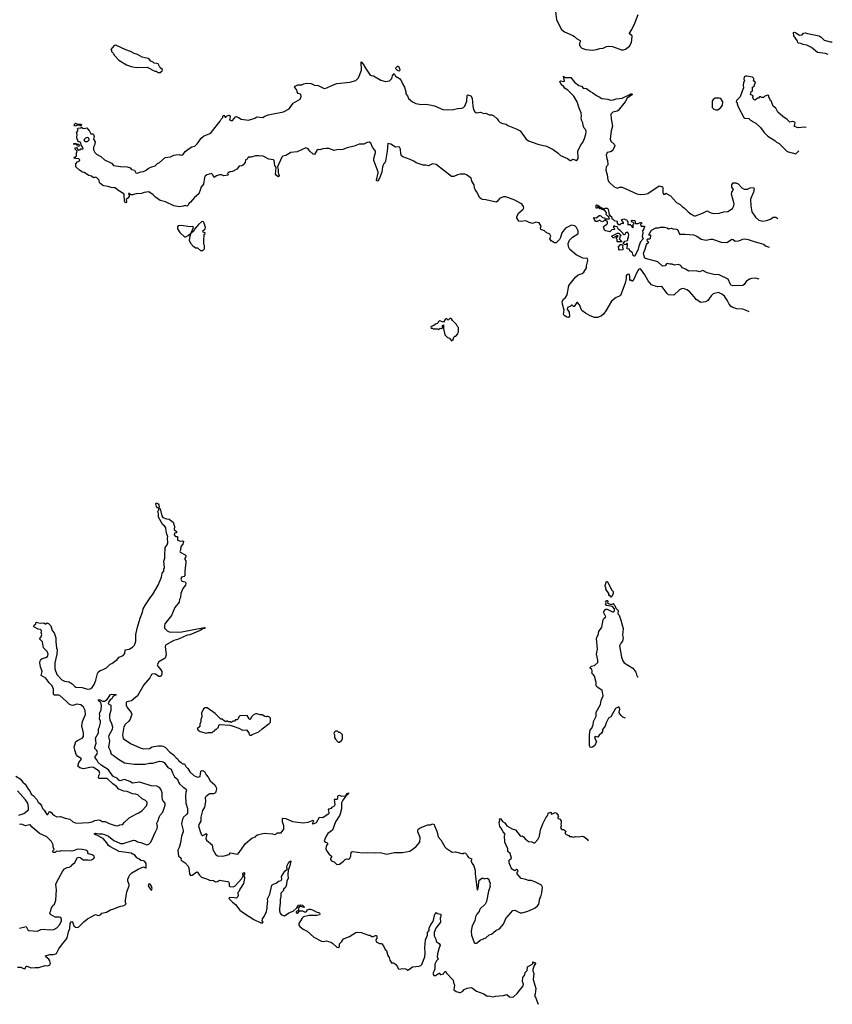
# Model space of a CAD drawing. Extents: x 2323203 to 2567568, y 883585 to 1022917.
# Tile 237 of 256: x 2534769 to 2546824, y 959859 to 974466. Entities that reach past the tile are written whole.
import ezdxf

# ---------------------------------------------------------------- set-up
doc = ezdxf.new("R2010")
doc.units = 0

msp = doc.modelspace()

# ---------------------------------------------------------------- linework, layer by layer
at = {"layer": '0CON10XD'}
for points in [[(2542717, 974585), (2542732, 974465), (2542805, 974320), (2542850, 974285), (2542975, 974230), (2543000, 974215), (2543027, 974187), (2543082, 974155), (2543090, 974145), (2543072, 974115), (2543073, 974095), (2543085, 974070), (2543110, 974045), (2543165, 974023), (2543265, 974014)], [(2543265, 974014), (2543326, 974024), (2543375, 974040), (2543426, 974044), (2543475, 974068), (2543505, 974073), (2543565, 974070), (2543695, 974020), (2543725, 974020), (2543755, 974027), (2543817, 974075), (2543844, 974125), (2543856, 974215), (2543850, 974230), (2543813, 974255), (2543813, 974265), (2543851, 974319), (2543895, 974412), (2543943, 974545)], [(2546764, 973949), (2546725, 973964), (2546605, 973980), (2546515, 974054), (2546445, 974086), (2546393, 974097), (2546355, 974113), (2546315, 974118), (2546302, 974155), (2546254, 974224), (2546250, 974275), (2546265, 974280), (2546285, 974273), (2546336, 974236), (2546378, 974242), (2546398, 974265), (2546425, 974269), (2546455, 974259), (2546630, 974225), (2546659, 974205), (2546701, 974161), (2546795, 974136), (2546824, 974137)], [(2536825, 973683), (2536855, 973684), (2536882, 973705), (2536890, 973725), (2536852, 973752), (2536850, 973765), (2536842, 973772), (2536825, 973810), (2536805, 973818), (2536765, 973820), (2536747, 973837), (2536715, 973852), (2536696, 973876), (2536675, 973890), (2536585, 973910), (2536515, 973947), (2536465, 973963), (2536415, 973993), (2536345, 974017), (2536195, 974088), (2536170, 974085), (2536148, 974052), (2536120, 974025), (2536130, 974015), (2536130, 973995), (2536155, 973970), (2536174, 973934), (2536242, 973865), (2536355, 973798), (2536425, 973770), (2536495, 973758), (2536662, 973762), (2536773, 973703), (2536795, 973700), (2536825, 973683)], [(2538887, 973395), (2538878, 973425), (2538848, 973465), (2538855, 973481), (2538895, 973497), (2538955, 973499), (2538985, 973516), (2539025, 973525), (2539095, 973521), (2539142, 973492), (2539195, 973488), (2539285, 973444), (2539327, 973453), (2539407, 973493), (2539473, 973517), (2539665, 973541), (2539754, 973566), (2539795, 973602), (2539840, 973715), (2539835, 973840), (2539866, 973805), (2539897, 973747), (2539968, 973645), (2539985, 973637), (2540020, 973635), (2540125, 973570), (2540195, 973550), (2540255, 973559), (2540288, 973592), (2540301, 973635), (2540325, 973668), (2540346, 973626), (2540405, 973591), (2540434, 973555), (2540444, 973525), (2540476, 973466), (2540496, 973396), (2540496, 973365), (2540521, 973335), (2540538, 973295), (2540595, 973246), (2540645, 973222), (2540725, 973209), (2540795, 973212), (2540855, 973204), (2540925, 973190), (2541045, 973134), (2541185, 973127), (2541262, 973148), (2541329, 973151), (2541355, 973164), (2541371, 973185), (2541403, 973257), (2541409, 973341), (2541418, 973352), (2541461, 973335), (2541483, 973303), (2541490, 973185), (2541503, 973135), (2541521, 973101), (2541545, 973086), (2541603, 973093), (2541655, 973073), (2541685, 973078), (2541735, 973056), (2541775, 973052), (2541805, 973041), (2541853, 972993), (2541873, 972963), (2541898, 972938), (2541935, 972925), (2541988, 972918), (2542010, 972895), (2542135, 972847), (2542192, 972815), (2542280, 972695), (2542315, 972667), (2542455, 972620), (2542585, 972591), (2542685, 972539), (2542755, 972486), (2542790, 972450), (2542895, 972404), (2542935, 972379), (2542945, 972377), (2542975, 972397), (2542995, 972393), (2543025, 972378), (2543045, 972392), (2543052, 972408), (2543051, 972519), (2543096, 972614), (2543126, 972655), (2543147, 972705), (2543167, 972765), (2543171, 972805), (2543165, 972830), (2543142, 972855), (2543128, 972895), (2543122, 972935), (2543103, 972975), (2543098, 973015), (2543102, 973035), (2543100, 973085), (2543067, 973155), (2543041, 973245), (2542989, 973329), (2542962, 973362), (2542900, 973420), (2542861, 973445), (2542842, 973472), (2542804, 973505), (2542783, 973547), (2542795, 973557), (2542835, 973547), (2542850, 973555), (2542835, 973630), (2542855, 973610), (2542945, 973610), (2543001, 973540), (2543065, 973491), (2543105, 973478), (2543135, 973447), (2543155, 973450), (2543178, 973445), (2543235, 973398), (2543273, 973383), (2543325, 973340), (2543365, 973322), (2543403, 973295), (2543494, 973286), (2543535, 973274), (2543573, 973276), (2543615, 973294), (2543705, 973302), (2543811, 973349), (2543835, 973367), (2543850, 973365), (2543860, 973355), (2543781, 973299), (2543751, 973245), (2543645, 973117), (2543632, 973108), (2543568, 973092), (2543536, 973064), (2543541, 972995), (2543561, 972885), (2543541, 972815), (2543530, 972695), (2543537, 972665), (2543590, 972620), (2543596, 972595), (2543575, 972542), (2543560, 972520), (2543535, 972504), (2543482, 972495), (2543471, 972455), (2543478, 972405), (2543489, 972375), (2543494, 972315), (2543488, 972302), (2543468, 972282), (2543464, 972235), (2543484, 972164), (2543492, 972092), (2543513, 972055), (2543587, 971985), (2543635, 971964), (2543667, 971983), (2543705, 971979), (2543924, 971884), (2543975, 971872), (2544045, 971878), (2544085, 971889), (2544255, 972001), (2544285, 971990), (2544295, 971992), (2544305, 971988), (2544310, 971975), (2544312, 971902), (2544320, 971875), (2544342, 971878), (2544355, 971890), (2544422, 971855), (2544511, 971755), (2544568, 971725), (2544601, 971691), (2544627, 971675), (2544684, 971614), (2544731, 971581), (2544775, 971557), (2544794, 971556), (2544897, 971593), (2544965, 971632), (2545013, 971603), (2545055, 971590), (2545145, 971594), (2545215, 971614), (2545275, 971622), (2545341, 971665), (2545364, 971705), (2545366, 971735), (2545330, 971875), (2545332, 971908), (2545356, 971945), (2545335, 971982), (2545331, 972015), (2545355, 972043), (2545395, 972047), (2545425, 972032), (2545480, 971970), (2545515, 971950), (2545565, 971953), (2545605, 971969), (2545656, 971975), (2545664, 971955), (2545654, 971905), (2545609, 971801), (2545616, 971704), (2545632, 971615), (2545685, 971538), (2545735, 971493), (2545795, 971477), (2545850, 971485), (2545905, 971508), (2545945, 971534), (2545985, 971536), (2546016, 971515)], [(2540395, 973701), (2540375, 973710), (2540350, 973735), (2540352, 973758), (2540375, 973778), (2540387, 973775), (2540408, 973725), (2540405, 973708), (2540395, 973701)], [(2546437, 972865), (2546405, 972869), (2546315, 972860), (2546265, 972882), (2546261, 972895), (2546274, 972934), (2546270, 972945), (2546235, 972954), (2546194, 972944), (2546153, 972983), (2546088, 973028), (2546018, 973095), (2545985, 973152), (2545948, 973185), (2545915, 973260), (2545903, 973273), (2545897, 973297), (2545880, 973315), (2545880, 973335), (2545868, 973348), (2545825, 973330), (2545805, 973310), (2545775, 973310), (2545765, 973320), (2545745, 973320), (2545728, 973302), (2545715, 973300), (2545677, 973273), (2545660, 973280), (2545640, 973315), (2545650, 973325), (2545648, 973338), (2545610, 973355), (2545622, 973398), (2545640, 973405), (2545640, 973465), (2545672, 973485), (2545670, 973505), (2545682, 973525), (2545679, 973539), (2545650, 973565), (2545660, 973575), (2545660, 973595), (2545640, 973615), (2545555, 973630), (2545535, 973630), (2545515, 973620), (2545513, 973585), (2545520, 973565), (2545505, 973530), (2545499, 973495), (2545508, 973455), (2545489, 973405), (2545455, 973320), (2545402, 973268), (2545400, 973245), (2545410, 973235), (2545410, 973215), (2545426, 973175), (2545512, 973015), (2545527, 973007), (2545585, 973000), (2545615, 972970), (2545625, 972970), (2545640, 972955), (2545689, 972929), (2545758, 972865), (2545808, 972795), (2545867, 972737), (2545970, 972675), (2545995, 972648), (2546035, 972628), (2546155, 972508), (2546285, 972478), (2546315, 972510), (2546329, 972521)], [(2545588, 970131), (2545572, 970142), (2545495, 970172), (2545408, 970178), (2545348, 970198), (2545325, 970212), (2545294, 970244), (2545265, 970306), (2545225, 970362), (2545186, 970396), (2545135, 970418), (2545074, 970406), (2545055, 970398), (2545025, 970368), (2544975, 970298), (2544945, 970278), (2544875, 970271), (2544804, 970315), (2544776, 970356), (2544705, 970434), (2544665, 970459), (2544615, 970476), (2544585, 970472), (2544555, 970456), (2544475, 970381), (2544395, 970382), (2544372, 970405), (2544302, 970502), (2544285, 970508), (2544235, 970503), (2544165, 970521), (2544144, 970534), (2544090, 970590), (2544045, 970681), (2543985, 970765), (2543975, 970769), (2543955, 970765), (2543939, 970745), (2543865, 970589), (2543855, 970589), (2543835, 970603), (2543820, 970595), (2543821, 970651), (2543817, 970687), (2543795, 970691), (2543775, 970682), (2543767, 970665), (2543766, 970624), (2543750, 970555), (2543680, 970375), (2543665, 970362), (2543617, 970344), (2543549, 970291), (2543464, 970145), (2543431, 970099), (2543399, 970071), (2543345, 970048), (2543295, 970048), (2543232, 970072), (2543162, 970112), (2543110, 970150), (2543091, 970185), (2543074, 970235), (2543045, 970271), (2543032, 970268), (2542995, 970213), (2542985, 970210), (2542965, 970229), (2542955, 970229), (2542935, 970213), (2542894, 970195), (2542891, 970171), (2542921, 970125), (2542923, 970065), (2542916, 970054), (2542905, 970048), (2542885, 970053), (2542845, 970078), (2542837, 970095), (2542844, 970154), (2542820, 970245), (2542816, 970285), (2542835, 970321), (2542864, 970346), (2542889, 970385), (2542917, 970523), (2543014, 970646), (2543055, 970679), (2543115, 970699), (2543140, 970720), (2543177, 970785), (2543178, 970815), (2543197, 970895), (2543193, 970923), (2543125, 970928), (2543026, 970976), (2542928, 971058), (2542910, 971095), (2542904, 971145), (2542926, 971195), (2542969, 971241), (2543035, 971277), (2543053, 971295), (2543055, 971331), (2543029, 971381), (2543005, 971406), (2542955, 971418), (2542865, 971371), (2542810, 971305), (2542791, 971235), (2542777, 971203), (2542726, 971154), (2542705, 971156), (2542655, 971187), (2542633, 971215), (2542648, 971255), (2542634, 971284), (2542578, 971308), (2542554, 971334), (2542498, 971355), (2542493, 971375), (2542503, 971403), (2542474, 971454), (2542425, 971464), (2542375, 971440), (2542325, 971456), (2542275, 971484), (2542205, 971472), (2542175, 971476), (2542143, 971525), (2542142, 971545), (2542175, 971601), (2542238, 971655), (2542247, 971675), (2542241, 971695), (2542224, 971725), (2542205, 971741), (2542115, 971788), (2542035, 971819), (2541975, 971838), (2541945, 971839), (2541885, 971813), (2541859, 971775), (2541835, 971760), (2541685, 971794), (2541635, 971798), (2541615, 971806), (2541594, 971825), (2541547, 971917), (2541524, 971945), (2541516, 971965), (2541512, 972015), (2541475, 972072), (2541464, 972114), (2541396, 972166), (2541374, 972176), (2541305, 972176), (2541265, 972166), (2541210, 972140), (2541175, 972141), (2540947, 972317), (2540895, 972326), (2540835, 972299), (2540795, 972308), (2540754, 972306), (2540653, 972343), (2540615, 972368), (2540561, 972391), (2540455, 972433), (2540435, 972447), (2540421, 972475), (2540419, 972545), (2540405, 972575), (2540395, 972579), (2540344, 972574), (2540275, 972617), (2540231, 972629), (2540222, 972515), (2540197, 972365), (2540186, 972344), (2540165, 972322), (2540150, 972285), (2540141, 972205), (2540107, 972113), (2540084, 972075), (2540065, 972071), (2540060, 972085), (2540087, 972193), (2540085, 972210), (2540021, 972375), (2540022, 972405), (2540047, 972495), (2540047, 972515), (2540005, 972575), (2539976, 972636), (2539955, 972649), (2539922, 972645), (2539875, 972621), (2539805, 972617), (2539732, 972588), (2539625, 972565), (2539565, 972541), (2539475, 972534), (2539435, 972524), (2539355, 972554), (2539315, 972555), (2539265, 972552), (2539224, 972536), (2539195, 972538), (2539179, 972525), (2539144, 972466), (2539125, 972471), (2539075, 972514), (2539048, 972548), (2539015, 972564), (2538885, 972506), (2538793, 972497), (2538715, 972453), (2538675, 972442), (2538658, 972425), (2538596, 972285), (2538603, 972245), (2538601, 972195), (2538616, 972155), (2538615, 972140), (2538602, 972135), (2538575, 972159), (2538566, 972175), (2538574, 972274), (2538555, 972305), (2538545, 972378), (2538535, 972386), (2538465, 972398), (2538379, 972439), (2538317, 972447), (2538265, 972445), (2538205, 972425), (2538156, 972424), (2538142, 972398), (2538121, 972385), (2538112, 972348), (2538081, 972309), (2538065, 972299), (2538025, 972291), (2537991, 972249), (2537928, 972212), (2537885, 972208), (2537863, 972195), (2537850, 972185), (2537862, 972165), (2537855, 972160), (2537795, 972151), (2537765, 972166), (2537735, 972165), (2537690, 972150), (2537655, 972126), (2537631, 972171), (2537615, 972182), (2537544, 972166), (2537521, 972145), (2537511, 972125), (2537498, 972025), (2537455, 971976), (2537452, 971952), (2537428, 971882), (2537361, 971829), (2537305, 971761), (2537282, 971745), (2537265, 971707), (2537255, 971700), (2537222, 971708), (2537195, 971698), (2537135, 971691), (2537055, 971704), (2536933, 971763), (2536855, 971785), (2536784, 971834), (2536749, 971869), (2536685, 971910), (2536615, 971902), (2536575, 971885), (2536495, 971884), (2536445, 971865), (2536416, 971866), (2536400, 971885), (2536385, 971888), (2536394, 971864), (2536392, 971845), (2536375, 971816), (2536350, 971800), (2536352, 971765), (2536345, 971750), (2536335, 971754), (2536323, 971775), (2536321, 971865), (2536314, 971884), (2536226, 971935), (2536185, 971972), (2536165, 971973), (2536125, 971975), (2536082, 971992), (2536015, 971999), (2536002, 972005), (2535952, 972045), (2535948, 972085), (2535915, 972118), (2535895, 972128), (2535865, 972122), (2535834, 972144), (2535795, 972156), (2535725, 972199), (2535703, 972203), (2535655, 972231), (2535602, 972282), (2535603, 972327), (2535628, 972355), (2535657, 972373), (2535662, 972385), (2535645, 972403), (2535604, 972404), (2535570, 972415), (2535610, 972445), (2535610, 972495), (2535620, 972505), (2535618, 972518), (2535590, 972545), (2535590, 972565), (2535610, 972570), (2535635, 972528), (2535667, 972533), (2535675, 972550), (2535695, 972548), (2535705, 972552), (2535710, 972565), (2535680, 972605), (2535678, 972645), (2535639, 972659), (2535617, 972715), (2535623, 972765), (2535610, 972785), (2535638, 972825), (2535628, 972845), (2535634, 972856), (2535675, 972860), (2535685, 972870), (2535705, 972858), (2535727, 972853), (2535765, 972860), (2535805, 972810), (2535825, 972770), (2535855, 972770), (2535865, 972762), (2535873, 972735), (2535862, 972695), (2535887, 972655), (2535878, 972605), (2535866, 972575), (2535864, 972535), (2535885, 972496), (2535910, 972470), (2535975, 972434), (2536025, 972385), (2536132, 972335), (2536162, 972302), (2536265, 972289), (2536285, 972281), (2536325, 972289), (2536365, 972285), (2536407, 972267), (2536427, 972245), (2536472, 972232), (2536492, 972195), (2536512, 972188), (2536565, 972209), (2536606, 972214), (2536645, 972231), (2536674, 972256), (2536713, 972277), (2536781, 972299), (2536815, 972331), (2536843, 972345), (2536925, 972423), (2537005, 972431), (2537055, 972454), (2537085, 972459), (2537135, 972466), (2537165, 972456), (2537187, 972463), (2537222, 972508), (2537283, 972557), (2537325, 972579), (2537365, 972590), (2537403, 972625), (2537432, 972665), (2537458, 972702), (2537495, 972738), (2537590, 972775), (2537609, 972791), (2537745, 972962), (2537760, 972990), (2537782, 973015), (2537784, 973035), (2537795, 973048), (2537815, 973020), (2537825, 973020), (2537845, 973040), (2537875, 973048), (2537890, 973040), (2537892, 973025), (2537880, 972985), (2537905, 972969), (2537925, 972971), (2537975, 973028), (2538015, 973015), (2538055, 972991), (2538165, 972977), (2538255, 973006), (2538285, 973026), (2538375, 973014), (2538395, 973030), (2538455, 973052), (2538685, 973098), (2538769, 973141), (2538828, 973225), (2538930, 973285), (2538943, 973325), (2538940, 973355), (2538935, 973362), (2538902, 973372), (2538887, 973395)], [(2545125, 973128), (2545168, 973165), (2545195, 973200), (2545200, 973245), (2545170, 973295), (2545145, 973302), (2545085, 973302), (2545057, 973283), (2545042, 973255), (2545041, 973161), (2545065, 973138), (2545095, 973128), (2545125, 973128)], [(2535595, 972888), (2535578, 972895), (2535585, 972920), (2535595, 972930), (2535625, 972918), (2535678, 972918), (2535690, 972905), (2535675, 972890), (2535665, 972890), (2535655, 972900), (2535615, 972898), (2535595, 972888)], [(2535745, 972658), (2535775, 972660), (2535798, 972685), (2535795, 972710), (2535775, 972720), (2535745, 972709), (2535723, 972685), (2535730, 972670), (2535745, 972658)], [(2535645, 972583), (2535627, 972587), (2535610, 972620), (2535585, 972620), (2535572, 972612), (2535572, 972628), (2535605, 972630), (2535610, 972620), (2535645, 972620), (2535652, 972605), (2535645, 972583)], [(2543885, 970957), (2543868, 970965), (2543858, 971008), (2543820, 971035), (2543815, 971060), (2543782, 971065), (2543785, 971140), (2543775, 971148), (2543759, 971131), (2543745, 971127), (2543723, 971143), (2543745, 971180), (2543785, 971190), (2543792, 971198), (2543790, 971215), (2543802, 971245), (2543807, 971275), (2543800, 971295), (2543785, 971312), (2543757, 971303), (2543750, 971285), (2543732, 971272), (2543722, 971282), (2543720, 971295), (2543676, 971336), (2543652, 971352), (2543630, 971395), (2543605, 971398), (2543595, 971408), (2543578, 971402), (2543580, 971385), (2543600, 971365), (2543587, 971353), (2543555, 971350), (2543525, 971320), (2543463, 971333), (2543442, 971345), (2543428, 971392), (2543442, 971408), (2543478, 971432), (2543487, 971443), (2543490, 971465), (2543455, 971490), (2543445, 971490), (2543425, 971470), (2543415, 971468), (2543390, 971475), (2543375, 971490), (2543337, 971473), (2543315, 971472), (2543298, 971498), (2543298, 971518), (2543282, 971522), (2543285, 971530), (2543325, 971528), (2543365, 971560), (2543375, 971560), (2543390, 971555), (2543415, 971532), (2543448, 971528), (2543455, 971510), (2543515, 971510), (2543520, 971515), (2543508, 971535), (2543508, 971548), (2543495, 971550), (2543470, 971575), (2543472, 971605), (2543445, 971640), (2543423, 971643), (2543392, 971662), (2543375, 971660), (2543355, 971690), (2543342, 971688), (2543335, 971670), (2543322, 971672), (2543320, 971715), (2543325, 971720), (2543346, 971716), (2543388, 971678), (2543406, 971676), (2543435, 971660), (2543445, 971660), (2543455, 971670), (2543485, 971670), (2543498, 971655), (2543512, 971575), (2543522, 971562), (2543548, 971545), (2543552, 971512), (2543568, 971508), (2543588, 971488), (2543630, 971475), (2543630, 971445), (2543648, 971428), (2543672, 971428), (2543695, 971448), (2543728, 971442), (2543728, 971458), (2543700, 971485), (2543698, 971495), (2543715, 971508), (2543745, 971510), (2543750, 971500), (2543778, 971495), (2543792, 971462), (2543792, 971422), (2543802, 971428), (2543827, 971427), (2543848, 971408), (2543852, 971392), (2543865, 971380), (2543870, 971385), (2543870, 971425), (2543880, 971435), (2543880, 971445), (2543868, 971458), (2543855, 971460), (2543842, 971472), (2543855, 971490), (2543888, 971488), (2543900, 971475), (2543900, 971445), (2543905, 971440), (2543945, 971442), (2543975, 971458), (2543995, 971458), (2543998, 971445), (2543980, 971425), (2543990, 971405), (2544038, 971405), (2544040, 971395), (2544030, 971365), (2544008, 971335), (2544013, 971305), (2544002, 971248), (2544017, 971215), (2543979, 971171), (2543953, 971107), (2543945, 971059), (2543895, 970959), (2543885, 970957)], [(2537212, 971242), (2537235, 971243), (2537268, 971262), (2537310, 971300), (2537330, 971335), (2537345, 971390), (2537336, 971396), (2537298, 971392), (2537165, 971412), (2537122, 971408), (2537110, 971395), (2537110, 971365), (2537147, 971307), (2537212, 971242)], [(2537485, 971040), (2537510, 971065), (2537510, 971115), (2537500, 971135), (2537500, 971225), (2537508, 971245), (2537508, 971282), (2537520, 971295), (2537520, 971305), (2537490, 971315), (2537488, 971335), (2537522, 971365), (2537527, 971385), (2537508, 971448), (2537495, 971468), (2537482, 971472), (2537465, 971466), (2537423, 971427), (2537362, 971358), (2537345, 971323), (2537310, 971300), (2537291, 971249), (2537283, 971195), (2537305, 971150), (2537344, 971104), (2537383, 971083), (2537405, 971080), (2537453, 971043), (2537485, 971040)], [(2545740, 970618), (2545685, 970630), (2545623, 970627), (2545596, 970615), (2545548, 970582), (2545514, 970535), (2545495, 970521), (2545455, 970518), (2545415, 970524), (2545350, 970515), (2545325, 970527), (2545315, 970539), (2545277, 970617), (2545145, 970679), (2545065, 970684), (2545005, 970699), (2544965, 970712), (2544905, 970747), (2544855, 970727), (2544805, 970741), (2544695, 970734), (2544645, 970766), (2544600, 970785), (2544588, 970805), (2544565, 970822), (2544535, 970832), (2544485, 970824), (2544447, 970837), (2544415, 970837), (2544375, 970851), (2544362, 970845), (2544345, 970812), (2544305, 970810), (2544234, 970874), (2544055, 970922), (2544038, 970945), (2544027, 970977), (2544024, 970995), (2544034, 971025), (2544049, 971061), (2544065, 971132), (2544075, 971147), (2544102, 971165), (2544084, 971174), (2544077, 971205), (2544085, 971213), (2544115, 971214), (2544127, 971225), (2544132, 971262), (2544125, 971270), (2544105, 971262), (2544104, 971275), (2544142, 971345), (2544204, 971376), (2544245, 971378), (2544275, 971390), (2544335, 971388), (2544375, 971377), (2544395, 971362), (2544435, 971372), (2544465, 971363), (2544510, 971360), (2544522, 971355), (2544537, 971335), (2544555, 971282), (2544634, 971286), (2544766, 971276), (2544815, 971256), (2544878, 971208), (2544955, 971193), (2545015, 971208), (2545045, 971208), (2545175, 971164), (2545235, 971159), (2545268, 971165), (2545335, 971210), (2545354, 971204), (2545385, 971178), (2545436, 971186), (2545495, 971212), (2545525, 971214), (2545575, 971204), (2545678, 971168), (2545735, 971157), (2545805, 971134), (2545845, 971108), (2545885, 971089)], [(2543695, 971170), (2543635, 971170), (2543630, 971175), (2543630, 971205), (2543620, 971215), (2543620, 971235), (2543638, 971242), (2543648, 971258), (2543625, 971260), (2543608, 971242), (2543595, 971240), (2543585, 971230), (2543575, 971230), (2543550, 971255), (2543628, 971292), (2543635, 971300), (2543658, 971298), (2543690, 971265), (2543672, 971248), (2543670, 971225), (2543660, 971215), (2543698, 971178), (2543695, 971170)], [(2543665, 971048), (2543655, 971060), (2543653, 971107), (2543668, 971112), (2543670, 971125), (2543678, 971132), (2543702, 971132), (2543718, 971118), (2543710, 971085), (2543722, 971065), (2543715, 971052), (2543665, 971048)], [(2541175, 969700), (2541198, 969722), (2541210, 969755), (2541225, 969770), (2541238, 969772), (2541270, 969805), (2541273, 969827), (2541280, 969835), (2541278, 969898), (2541262, 969912), (2541250, 969945), (2541190, 970005), (2541175, 970030), (2541155, 970038), (2541125, 970010), (2541105, 970030), (2541095, 970030), (2541081, 970019), (2541055, 969980), (2541003, 969997), (2540984, 969986), (2540965, 969960), (2540935, 969950), (2540912, 969928), (2540872, 969915), (2540868, 969905), (2540875, 969890), (2540895, 969890), (2540905, 969880), (2540965, 969880), (2540985, 969872), (2541005, 969888), (2541028, 969882), (2541040, 969895), (2541043, 969927), (2541058, 969938), (2541058, 969885), (2541075, 969790), (2541115, 969750), (2541145, 969740), (2541175, 969700)], [(2536825, 967220), (2536815, 967222), (2536797, 967245), (2536790, 967285), (2536795, 967300), (2536825, 967284), (2536835, 967268), (2536836, 967234), (2536825, 967220)], [(2535465, 964349), (2535365, 964438), (2535344, 964446), (2535285, 964444), (2535275, 964448), (2535269, 964465), (2535272, 964535), (2535252, 964585), (2535205, 964628), (2535159, 964699), (2535090, 964735), (2535104, 964795), (2535078, 964865), (2535068, 964925), (2535071, 964955), (2535084, 964975), (2535103, 964987), (2535157, 965003), (2535180, 965020), (2535189, 965035), (2535191, 965055), (2535175, 965094), (2535120, 965145), (2535108, 965238), (2535063, 965283), (2535090, 965310), (2535096, 965345), (2535086, 965375), (2535094, 965395), (2535091, 965405), (2535077, 965417), (2535045, 965424), (2534988, 965455), (2534980, 965465), (2534982, 965485), (2535010, 965505), (2535015, 965530), (2535075, 965512), (2535125, 965520), (2535145, 965502), (2535157, 965503), (2535175, 965520), (2535195, 965508), (2535229, 965475), (2535252, 965405), (2535282, 965372), (2535307, 965295), (2535304, 965236), (2535314, 965145), (2535324, 965115), (2535322, 965055), (2535292, 964925), (2535291, 964835), (2535322, 964752), (2535394, 964674), (2535435, 964654), (2535505, 964644), (2535547, 964615), (2535585, 964574), (2535603, 964563), (2535695, 964557), (2535776, 964534), (2535815, 964539), (2535845, 964558), (2535875, 964605), (2535900, 964665), (2535923, 964765), (2535934, 964786), (2535965, 964811), (2536005, 964824), (2536058, 964852), (2536110, 964905), (2536135, 964914), (2536217, 964975), (2536245, 965008), (2536306, 965035), (2536327, 965065), (2536336, 965115), (2536395, 965128), (2536445, 965158), (2536471, 965189), (2536491, 965245), (2536490, 965345), (2536515, 965455), (2536555, 965586), (2536593, 965675), (2536603, 965725), (2536634, 965785), (2536713, 965905), (2536738, 965932), (2536822, 966075), (2536873, 966195), (2536884, 966256), (2536908, 966285), (2536908, 966315), (2536915, 966340), (2536909, 966435), (2536924, 966475), (2536920, 966565), (2536927, 966585), (2536928, 966635), (2536956, 966674), (2536966, 966704), (2536961, 966775), (2536967, 966795), (2536945, 966850), (2536939, 966925), (2536916, 966956), (2536892, 966972), (2536826, 967085), (2536830, 967135), (2536820, 967175), (2536832, 967188), (2536832, 967208), (2536842, 967218), (2536855, 967210), (2536879, 967105), (2536895, 967080), (2536945, 967061), (2536985, 967054), (2537045, 967012), (2537067, 966947), (2537062, 966905), (2537093, 966875), (2537096, 966864), (2537095, 966852), (2537065, 966849), (2537059, 966825), (2537075, 966802), (2537085, 966797), (2537108, 966798), (2537112, 966742), (2537155, 966729), (2537185, 966734), (2537198, 966728), (2537191, 966685), (2537162, 966648), (2537156, 966595), (2537147, 966575), (2537152, 966565), (2537225, 966526), (2537234, 966515), (2537235, 966495), (2537220, 966475), (2537217, 966455), (2537235, 966438), (2537236, 966416), (2537217, 966285), (2537217, 966215), (2537207, 966203), (2537169, 966195), (2537161, 966165), (2537175, 966134), (2537225, 966124), (2537233, 966105), (2537229, 966075), (2537190, 966025), (2537158, 965955), (2537156, 965896), (2537141, 965865), (2537133, 965825), (2537069, 965745), (2537021, 965625), (2536922, 965505), (2536916, 965475), (2536918, 965438), (2536955, 965400), (2536985, 965386), (2537125, 965381), (2537175, 965385), (2537505, 965450), (2537520, 965445), (2537515, 965434), (2537485, 965429), (2537445, 965405), (2537295, 965339), (2537255, 965334), (2537125, 965276), (2537055, 965256), (2536934, 965185), (2536926, 965165), (2536941, 965045), (2536926, 964995), (2536835, 964939), (2536810, 964895), (2536818, 964875), (2536863, 964823), (2536877, 964797), (2536876, 964755), (2536868, 964732), (2536858, 964722), (2536835, 964722), (2536785, 964754), (2536765, 964761), (2536735, 964757), (2536725, 964749), (2536698, 964702), (2536610, 964600), (2536516, 964435), (2536427, 964363), (2536360, 964345), (2536350, 964335), (2536351, 964295), (2536365, 964260), (2536425, 964188), (2536432, 964165), (2536409, 964091), (2536389, 964061), (2536335, 964011), (2536313, 963975), (2536296, 963855), (2536305, 963801), (2536415, 963726), (2536554, 963664), (2536605, 963650), (2536695, 963655), (2536735, 963676), (2536825, 963694), (2536875, 963694), (2536898, 963688), (2536930, 963670), (2536995, 963597), (2537052, 963562), (2537088, 963515), (2537117, 963497), (2537126, 963475), (2537165, 963444), (2537185, 963426), (2537215, 963427), (2537232, 963385), (2537265, 963355), (2537295, 963306), (2537354, 963255), (2537395, 963233), (2537415, 963228), (2537445, 963240), (2537458, 963315), (2537475, 963329), (2537495, 963324), (2537510, 963310), (2537534, 963265), (2537567, 963227), (2537594, 963175), (2537666, 963115), (2537686, 963075), (2537690, 963055), (2537673, 962997), (2537645, 962979), (2537585, 962979), (2537535, 962943), (2537520, 962925), (2537526, 962866), (2537511, 962785), (2537482, 962735), (2537458, 962635), (2537454, 962575), (2537426, 962524), (2537424, 962505), (2537445, 962420), (2537465, 962372), (2537475, 962362), (2537485, 962362), (2537515, 962376), (2537535, 962393), (2537543, 962385), (2537531, 962319), (2537538, 962295), (2537622, 962225), (2537634, 962155), (2537673, 962085), (2537705, 962060), (2537785, 962056), (2537875, 962083), (2537896, 962104), (2537995, 962088), (2538009, 962091), (2538119, 962245), (2538215, 962321), (2538265, 962343), (2538272, 962358), (2538295, 962373), (2538395, 962400), (2538518, 962388), (2538555, 962379), (2538568, 962382), (2538588, 962402), (2538647, 962403), (2538688, 962455), (2538688, 962505), (2538667, 962565), (2538667, 962613), (2538675, 962622), (2538715, 962613), (2538815, 962572), (2538975, 962553), (2539049, 962561), (2539122, 962592), (2539126, 962575), (2539110, 962535), (2539135, 962540), (2539170, 962555), (2539215, 962634), (2539265, 962632), (2539360, 962695), (2539362, 962705), (2539350, 962745), (2539361, 962759), (2539393, 962767), (2539406, 962784), (2539437, 962805), (2539447, 962825), (2539440, 962895), (2539445, 962900), (2539475, 962900), (2539488, 962912), (2539490, 962945), (2539500, 962955), (2539515, 962960), (2539545, 962948), (2539595, 962950), (2539610, 962960), (2539625, 962988), (2539650, 962995), (2539640, 962975), (2539625, 962962), (2539610, 962960), (2539608, 962945), (2539561, 962889), (2539542, 962848), (2539541, 962759), (2539520, 962665), (2539452, 962568), (2539407, 962443), (2539339, 962395), (2539314, 962355), (2539288, 962285), (2539295, 962268), (2539330, 962255), (2539340, 962245), (2539314, 962206), (2539313, 962165), (2539325, 962132), (2539358, 962085), (2539397, 962055), (2539397, 962035), (2539379, 962021), (2539379, 962005), (2539396, 961985), (2539435, 961973), (2539475, 961931), (2539515, 961937), (2539575, 961983), (2539595, 962009), (2539617, 962017), (2539645, 962014), (2539665, 962026), (2539681, 962055), (2539687, 962115), (2539704, 962126), (2539855, 962106), (2539935, 962112), (2540046, 962104), (2540115, 962110), (2540215, 962084), (2540325, 962112), (2540447, 962113), (2540555, 962130), (2540644, 962196), (2540704, 962265), (2540709, 962335), (2540673, 962415), (2540674, 962445), (2540682, 962458), (2540710, 962475), (2540825, 962520), (2540865, 962519), (2540895, 962534), (2540916, 962526), (2540922, 962508), (2540958, 962425), (2540976, 962345), (2541015, 962297), (2541074, 962195), (2541095, 962173), (2541185, 962117), (2541235, 962122), (2541326, 962094), (2541352, 962098), (2541365, 962108), (2541382, 962102), (2541398, 962088), (2541410, 962055), (2541425, 962038), (2541473, 962015), (2541465, 961980), (2541479, 961949), (2541507, 961915), (2541526, 961845), (2541526, 961795), (2541555, 961552), (2541565, 961562), (2541575, 961600), (2541581, 961685), (2541595, 961703), (2541625, 961730), (2541645, 961730), (2541665, 961720), (2541673, 961727), (2541702, 961732), (2541730, 961715), (2541733, 961683), (2541750, 961655), (2541742, 961615), (2541748, 961605), (2541722, 961535), (2541696, 961384), (2541676, 961344), (2541602, 961275), (2541592, 961255), (2541587, 961235), (2541552, 961198), (2541532, 961158), (2541520, 961095), (2541481, 961025), (2541468, 960945), (2541473, 960885), (2541510, 960775), (2541525, 960768), (2541545, 960768), (2541560, 960775), (2541602, 960808), (2541686, 960844), (2541735, 960888), (2541769, 960901), (2541830, 960955), (2541885, 960980), (2541945, 961050), (2541979, 961131), (2542085, 961250), (2542113, 961253), (2542195, 961218), (2542223, 961217), (2542305, 961240), (2542375, 961270), (2542418, 961292), (2542452, 961318), (2542468, 961345), (2542484, 961426), (2542500, 961455), (2542517, 961513), (2542526, 961596), (2542508, 961625), (2542412, 961675), (2542355, 961696), (2542315, 961696), (2542275, 961712), (2542206, 961726), (2542150, 961795), (2542148, 961812), (2542162, 961835), (2542155, 961852), (2542141, 961859), (2542115, 961840), (2542105, 961842), (2542075, 961862), (2542062, 961882), (2542032, 961955), (2542032, 961995), (2542067, 962025), (2542045, 962098), (2542008, 962128), (2542009, 962165), (2541966, 962265), (2541963, 962365), (2541971, 962385), (2541939, 962419), (2541912, 962472), (2541894, 962495), (2541880, 962555), (2541890, 962585), (2541887, 962605), (2541895, 962613), (2541905, 962610), (2541933, 962573), (2541965, 962550), (2541997, 962505), (2542075, 962460), (2542122, 962445), (2542195, 962358), (2542205, 962352), (2542225, 962357), (2542244, 962344), (2542268, 962315), (2542315, 962276), (2542365, 962267), (2542394, 962254), (2542410, 962255), (2542455, 962302), (2542478, 962355)], [(2543545, 965900), (2543525, 965922), (2543510, 965925), (2543510, 965955), (2543463, 966015), (2543463, 966027), (2543470, 966035), (2543455, 966050), (2543453, 966063), (2543462, 966105), (2543475, 966130), (2543485, 966130), (2543495, 966120), (2543548, 966005), (2543572, 965985), (2543572, 965955), (2543555, 965910), (2543545, 965900)], [(2543754, 964104), (2543715, 964120), (2543692, 964142), (2543664, 964184), (2543661, 964195), (2543670, 964235), (2543655, 964270), (2543625, 964259), (2543609, 964245), (2543536, 964125), (2543505, 964104), (2543470, 964035), (2543456, 963984), (2543414, 963935), (2543413, 963905), (2543398, 963882), (2543365, 963852), (2543345, 963823), (2543305, 963830), (2543298, 963825), (2543305, 963790), (2543324, 963755), (2543301, 963699), (2543265, 963673), (2543245, 963668), (2543234, 963674), (2543222, 963695), (2543224, 963774), (2543220, 963855), (2543234, 963925), (2543256, 963954), (2543277, 964005), (2543282, 964055), (2543322, 964135), (2543323, 964195), (2543384, 964306), (2543394, 964365), (2543424, 964435), (2543408, 964515), (2543345, 964558), (2543323, 964585), (2543319, 964635), (2543294, 964725), (2543275, 964753), (2543250, 964775), (2543262, 964788), (2543262, 964805), (2543256, 964826), (2543234, 964844), (2543231, 964855), (2543253, 964877), (2543295, 964887), (2543345, 964930), (2543346, 964965), (2543327, 965055), (2543340, 965125), (2543327, 965285), (2543334, 965315), (2543349, 965335), (2543362, 965388), (2543404, 965456), (2543425, 965560), (2543435, 965581), (2543463, 965605), (2543431, 965675), (2543435, 965688), (2543465, 965720), (2543485, 965723), (2543532, 965695), (2543565, 965683), (2543577, 965683), (2543592, 965695), (2543592, 965725), (2543565, 965758), (2543473, 965773), (2543460, 965785), (2543470, 965815), (2543458, 965835), (2543475, 965848), (2543485, 965848), (2543492, 965835), (2543490, 965815), (2543503, 965803), (2543545, 965788), (2543577, 965807), (2543580, 965795), (2543600, 965775), (2543612, 965735), (2543645, 965700), (2543643, 965653), (2543660, 965630), (2543686, 965555), (2543720, 965435), (2543712, 965335), (2543720, 965295), (2543713, 965247), (2543685, 965218), (2543668, 965175), (2543697, 965007), (2543715, 964953), (2543735, 964923), (2543864, 964844), (2543910, 964785), (2543918, 964745), (2543935, 964719), (2543942, 964715)], [(2534735, 960412), (2534785, 960412), (2534835, 960384), (2534848, 960392), (2534865, 960423), (2534874, 960426), (2534941, 960401), (2534997, 960407), (2535055, 960404), (2535145, 960436), (2535185, 960430), (2535214, 960445), (2535224, 960465), (2535216, 960505), (2535200, 960530), (2535158, 960565), (2535151, 960579), (2535214, 960596), (2535265, 960596), (2535304, 960606), (2535315, 960614), (2535349, 960681), (2535404, 960756), (2535456, 960814), (2535473, 960845), (2535492, 960935), (2535512, 960985), (2535520, 961055), (2535535, 961081), (2535545, 961085), (2535551, 961081), (2535572, 961022), (2535599, 961001), (2535625, 960998), (2535645, 961008), (2535719, 961081), (2535776, 961125), (2535885, 961186), (2535895, 961190), (2535935, 961178), (2535955, 961181), (2535971, 961190), (2535988, 961212), (2536055, 961224), (2536118, 961262), (2536165, 961273), (2536249, 961311), (2536315, 961323), (2536350, 961345), (2536338, 961368), (2536338, 961405), (2536357, 961525), (2536392, 961615), (2536392, 961635), (2536372, 961685), (2536372, 961715), (2536389, 961751), (2536405, 961778), (2536435, 961807), (2536525, 961864), (2536605, 961898), (2536635, 961884), (2536646, 961885), (2536646, 961946), (2536626, 961975), (2536605, 961989), (2536564, 961994), (2536538, 962018), (2536507, 962033), (2536484, 962065), (2536425, 962100), (2536245, 962125), (2536105, 962198), (2536086, 962215), (2536064, 962254), (2536005, 962317), (2535905, 962372), (2535892, 962372), (2535880, 962385), (2535880, 962395), (2535895, 962400), (2535946, 962386), (2535995, 962386), (2536025, 962379), (2536085, 962352), (2536167, 962287), (2536265, 962243), (2536305, 962245), (2536455, 962292), (2536485, 962289), (2536515, 962271), (2536565, 962261), (2536655, 962224), (2536686, 962234), (2536715, 962265), (2536783, 962417), (2536810, 962465), (2536815, 962495), (2536805, 962545), (2536824, 962585), (2536836, 962635), (2536853, 962665), (2536892, 962708), (2536929, 962815), (2536928, 962845), (2536895, 962880), (2536889, 962895), (2536882, 962935), (2536885, 962995), (2536865, 963051), (2536845, 963075), (2536804, 963095), (2536721, 963101), (2536565, 963150), (2536545, 963152), (2536445, 963139), (2536405, 963166), (2536325, 963192), (2536255, 963176), (2536242, 963182), (2536215, 963215), (2536165, 963231), (2536151, 963241), (2536133, 963275), (2536085, 963335), (2535976, 963405), (2535935, 963445), (2535913, 963485), (2535887, 963515), (2535888, 963535), (2535913, 963567), (2535921, 963595), (2535915, 963624), (2535886, 963655), (2535884, 963674), (2535902, 963735), (2535892, 963805), (2535936, 963884), (2535939, 963945), (2535955, 963977), (2535970, 964035), (2535968, 964058), (2535952, 964095), (2535957, 964145), (2535952, 964175), (2535978, 964225), (2535984, 964294), (2535974, 964334), (2535943, 964355), (2535934, 964376), (2535962, 964375), (2535996, 964356), (2536025, 964357), (2536068, 964382), (2536115, 964456), (2536135, 964461), (2536197, 964456), (2536202, 964445), (2536175, 964440), (2536151, 964419), (2536138, 964392), (2536112, 964378), (2536082, 964332), (2536085, 964318), (2536095, 964308), (2536115, 964302), (2536120, 964295), (2536122, 964215), (2536101, 964155), (2536099, 964115), (2536107, 964075), (2536128, 964038), (2536145, 963975), (2536139, 963935), (2536093, 963845), (2536089, 963825), (2536102, 963765), (2536089, 963675), (2536112, 963625), (2536125, 963568), (2536155, 963556), (2536234, 963495), (2536325, 963443), (2536465, 963419), (2536628, 963422), (2536694, 963434), (2536745, 963435), (2536842, 963468), (2536883, 963463), (2536913, 963445), (2536965, 963374), (2537017, 963347), (2537034, 963294), (2537065, 963235), (2537111, 963200), (2537125, 963155), (2537141, 963131), (2537195, 963081), (2537234, 963055), (2537246, 963035), (2537234, 963005), (2537228, 962955), (2537234, 962845), (2537257, 962765), (2537256, 962695), (2537245, 962674), (2537199, 962635), (2537186, 962605), (2537171, 962535), (2537196, 962435), (2537196, 962415), (2537168, 962355), (2537154, 962255), (2537135, 962186), (2537115, 962145), (2537125, 962055), (2537156, 962035), (2537163, 962025), (2537159, 962011), (2537164, 961995), (2537224, 961955), (2537269, 961909), (2537279, 961885), (2537289, 961795), (2537305, 961770), (2537328, 961775), (2537395, 961824), (2537407, 961817), (2537435, 961776), (2537465, 961746), (2537555, 961716), (2537585, 961698), (2537645, 961696), (2537675, 961678), (2537705, 961682), (2537735, 961700), (2537853, 961683), (2537867, 961675), (2537879, 961655), (2537878, 961615), (2537884, 961604), (2537935, 961601), (2537964, 961615), (2538062, 961725), (2538083, 961765), (2538079, 961795), (2538095, 961814), (2538105, 961810), (2538105, 961788), (2538090, 961765), (2538103, 961743), (2538105, 961725), (2538087, 961653), (2538037, 961565), (2538026, 961535), (2538007, 961515), (2538003, 961505), (2538010, 961475), (2538002, 961448), (2537986, 961434), (2537956, 961436), (2537886, 961444), (2537874, 961436), (2537879, 961425), (2537924, 961375), (2537970, 961340), (2538035, 961255), (2538102, 961205), (2538244, 961115), (2538344, 961065), (2538368, 961065), (2538382, 961075), (2538368, 961098), (2538373, 961127), (2538397, 961163), (2538428, 961235), (2538438, 961285), (2538443, 961375), (2538450, 961385), (2538447, 961425), (2538479, 961491), (2538508, 961625), (2538545, 961647), (2538576, 961654), (2538606, 961684), (2538646, 961695), (2538656, 961715), (2538651, 961755), (2538701, 961835), (2538736, 961865), (2538734, 961906), (2538752, 961948), (2538775, 961978), (2538798, 961985), (2538790, 961980), (2538775, 961912), (2538752, 961848), (2538745, 961785), (2538754, 961726), (2538732, 961688), (2538729, 961635), (2538710, 961590), (2538684, 961565), (2538683, 961545), (2538644, 961505), (2538643, 961457), (2538632, 961415), (2538635, 961365), (2538623, 961275), (2538625, 961245), (2538635, 961213), (2538655, 961188), (2538695, 961172), (2538762, 961218), (2538828, 961242), (2538879, 961291), (2538905, 961330), (2538935, 961332), (2538965, 961330), (2538990, 961305), (2538990, 961295), (2538939, 961309), (2538921, 961309), (2538902, 961285), (2538908, 961252), (2538870, 961235), (2538870, 961220), (2538880, 961210), (2538895, 961211), (2538918, 961242), (2538934, 961246), (2538965, 961243), (2539005, 961227), (2539022, 961235), (2539039, 961261), (2539062, 961268), (2539085, 961271), (2539123, 961253), (2539165, 961231), (2539217, 961217), (2539223, 961197), (2539215, 961185), (2539176, 961174), (2539065, 961178), (2538978, 961155), (2538958, 961135), (2538909, 961055), (2538908, 961035), (2538923, 961015), (2538975, 960975), (2539034, 960944), (2539132, 960855), (2539245, 960794), (2539275, 960791), (2539315, 960800), (2539385, 960780), (2539415, 960763), (2539472, 960705), (2539495, 960702), (2539512, 960718), (2539512, 960755), (2539549, 960791), (2539575, 960830), (2539660, 960865), (2539755, 960922), (2539785, 960928), (2539835, 960922), (2539945, 960882), (2539965, 960882), (2539995, 960864), (2540015, 960864), (2540048, 960878)], [(2534710, 963245), (2534776, 963205), (2534816, 963155), (2534851, 963125), (2534899, 963045), (2534926, 963015), (2534938, 962975), (2534967, 962957), (2535021, 962895), (2535044, 962855), (2535072, 962832), (2535091, 962801), (2535105, 962763), (2535130, 962740), (2535170, 962675), (2535188, 962675), (2535204, 962716), (2535215, 962718), (2535235, 962704), (2535265, 962668), (2535320, 962640), (2535375, 962644), (2535445, 962619), (2535515, 962604), (2535555, 962566), (2535605, 962547), (2535796, 962556), (2535845, 962567), (2535885, 962585), (2535945, 962595), (2535965, 962591), (2535995, 962573), (2536035, 962570), (2536095, 962539), (2536185, 962509), (2536225, 962506), (2536255, 962520), (2536300, 962525), (2536315, 962550), (2536395, 962623), (2536502, 962685), (2536535, 962697), (2536585, 962733), (2536648, 962805), (2536658, 962835), (2536658, 962855), (2536649, 962869), (2536635, 962882), (2536585, 962908), (2536520, 962965), (2536485, 962978), (2536445, 962982), (2536365, 963016), (2536312, 963022), (2536239, 963049), (2536205, 963089), (2536150, 963130), (2536068, 963208), (2535945, 963210), (2535937, 963225), (2535942, 963255), (2535956, 963285), (2535949, 963315), (2535865, 963374), (2535835, 963379), (2535715, 963352), (2535659, 963369), (2535632, 963392), (2535644, 963446), (2535687, 963495), (2535682, 963505), (2535630, 963535), (2535607, 963567), (2535585, 963632), (2535579, 963675), (2535604, 963756), (2535625, 963773), (2535694, 963806), (2535716, 963834), (2535718, 963885), (2535692, 963988), (2535703, 964055), (2535743, 964157), (2535740, 964215), (2535715, 964268), (2535675, 964302), (2535615, 964310), (2535555, 964294), (2535535, 964295), (2535503, 964313), (2535465, 964349)], [(2538205, 963850), (2538218, 963862), (2538315, 963900), (2538365, 963947), (2538472, 964025), (2538488, 964045), (2538488, 964105), (2538475, 964120), (2538455, 964130), (2538435, 964130), (2538425, 964122), (2538405, 964128), (2538365, 964152), (2538335, 964152), (2538285, 964168), (2538265, 964168), (2538235, 964150), (2538210, 964125), (2538195, 964088), (2538185, 964082), (2538172, 964092), (2538142, 964142), (2538035, 964140), (2538020, 964125), (2538008, 964092), (2537995, 964080), (2537972, 964078), (2537955, 964060), (2537935, 964060), (2537905, 964040), (2537895, 964050), (2537865, 964050), (2537855, 964060), (2537835, 964060), (2537825, 964050), (2537818, 964058), (2537805, 964060), (2537775, 964090), (2537755, 964090), (2537668, 964175), (2537548, 964255), (2537521, 964259), (2537496, 964244), (2537464, 964176), (2537470, 964125), (2537457, 964085), (2537457, 964055), (2537443, 964015), (2537442, 963978), (2537402, 963945), (2537415, 963928), (2537448, 963905), (2537535, 963880), (2537565, 963892), (2537625, 963890), (2537645, 963910), (2537655, 963910), (2537670, 963925), (2537675, 963940), (2537688, 963942), (2537718, 963972), (2537722, 963998), (2537745, 964010), (2537885, 964002), (2537936, 963984), (2538020, 963955), (2538074, 963924), (2538135, 963930), (2538170, 963885), (2538175, 963860), (2538185, 963850), (2538205, 963850)], [(2539515, 963750), (2539545, 963770), (2539557, 963793), (2539560, 963855), (2539525, 963890), (2539502, 963892), (2539485, 963910), (2539455, 963910), (2539435, 963890), (2539430, 963875), (2539440, 963855), (2539440, 963815), (2539455, 963790), (2539495, 963750), (2539515, 963750)], [(2534755, 962667), (2534829, 962691), (2534898, 962745), (2534902, 962772), (2534895, 962820), (2534888, 962845), (2534855, 962892), (2534735, 963025)], [(2542478, 962355), (2542493, 962447), (2542530, 962535), (2542576, 962624), (2542606, 962664), (2542607, 962693), (2542645, 962708), (2542652, 962702), (2542655, 962680), (2542675, 962682), (2542715, 962702), (2542730, 962695), (2542758, 962662), (2542760, 962645), (2542750, 962635), (2542750, 962615), (2542778, 962608), (2542802, 962582), (2542802, 962545), (2542798, 962535), (2542802, 962505), (2542790, 962475), (2542813, 962453), (2542835, 962450), (2542865, 962430), (2542870, 962415), (2542862, 962408), (2542860, 962395), (2542875, 962378), (2542915, 962362), (2542925, 962350), (2542955, 962350), (2542985, 962340), (2543015, 962346), (2543055, 962341), (2543115, 962352), (2543145, 962343), (2543185, 962307), (2543201, 962285)], [(2534765, 960990), (2534865, 961013), (2534892, 960965), (2534905, 960955), (2535035, 960946), (2535085, 960968), (2535120, 960975), (2535205, 960964), (2535275, 960970), (2535319, 960991), (2535366, 961044), (2535389, 961095), (2535389, 961119), (2535377, 961145), (2535355, 961152), (2535315, 961149), (2535295, 961153), (2535225, 961192), (2535218, 961215), (2535230, 961245), (2535235, 961280), (2535262, 961325), (2535284, 961346), (2535306, 961404), (2535313, 961555), (2535303, 961635), (2535313, 961665), (2535402, 961828), (2535435, 961867), (2535474, 961886), (2535505, 961892), (2535533, 961907), (2535555, 961937), (2535585, 961962), (2535625, 962038), (2535645, 962042), (2535667, 962037), (2535690, 962015), (2535715, 962002), (2535783, 962003), (2535805, 961998), (2535836, 962004), (2535863, 962017), (2535878, 962035), (2535872, 962055), (2535845, 962074), (2535792, 962092), (2535780, 962105), (2535780, 962125), (2535748, 962145), (2535695, 962157), (2535625, 962158), (2535575, 962138), (2535545, 962132), (2535384, 962136), (2535355, 962128), (2535315, 962130), (2535297, 962113), (2535265, 962112), (2535260, 962135), (2535280, 962155), (2535268, 962188), (2535264, 962225), (2535243, 962275), (2535170, 962345), (2535064, 962394), (2534955, 962487), (2534925, 962520), (2534915, 962523), (2534855, 962508), (2534795, 962532), (2534765, 962528)], [(2536725, 961552), (2536734, 961575), (2536725, 961612), (2536705, 961641), (2536692, 961645), (2536681, 961635), (2536677, 961615), (2536715, 961557), (2536725, 961552)], [(2540048, 960878), (2540060, 960880), (2540066, 960854), (2540067, 960835), (2540054, 960815), (2540058, 960785), (2540105, 960762), (2540135, 960760), (2540168, 960725), (2540193, 960673), (2540210, 960655), (2540230, 960585), (2540248, 960555), (2540260, 960515), (2540280, 960485), (2540280, 960475), (2540315, 960472), (2540346, 960456), (2540376, 960416), (2540385, 960390), (2540395, 960382), (2540455, 960390), (2540495, 960383), (2540525, 960367), (2540535, 960369), (2540597, 960413), (2540695, 960425), (2540720, 960435), (2540735, 960449), (2540778, 960565), (2540783, 960615), (2540778, 960695), (2540788, 960815), (2540819, 960885), (2540821, 960925), (2540841, 960955), (2540844, 960986), (2540868, 961045), (2540901, 961085), (2540922, 961175), (2540935, 961210), (2540945, 961220), (2540965, 961208), (2541017, 961195), (2541023, 961185), (2541009, 961135), (2541012, 961078), (2540943, 960987), (2540918, 960925), (2540920, 960875), (2540941, 960825), (2540948, 960788), (2540992, 960762), (2541008, 960735), (2540987, 960683), (2540969, 960605), (2540964, 960565), (2540975, 960530), (2540954, 960506), (2540928, 960455), (2540927, 960383), (2540920, 960355), (2540903, 960325), (2540905, 960302), (2540915, 960288), (2540935, 960288), (2540995, 960327), (2541005, 960300), (2541015, 960300), (2541058, 960312), (2541060, 960325), (2541080, 960345), (2541090, 960345), (2541102, 960322), (2541200, 960215), (2541204, 960184), (2541220, 960145), (2541211, 960075), (2541245, 960047), (2541295, 960033), (2541310, 960035), (2541345, 960052), (2541364, 960076), (2541405, 960098), (2541464, 960106), (2541485, 960099), (2541545, 960053), (2541654, 960014), (2541705, 959980), (2541725, 959983), (2541795, 959968), (2541825, 959978), (2541945, 959987), (2541995, 960002), (2542035, 959970), (2542075, 959966), (2542095, 959972), (2542149, 960021), (2542239, 960135), (2542243, 960155), (2542228, 960198), (2542234, 960256), (2542262, 960295), (2542267, 960333), (2542298, 960362), (2542304, 960416), (2542370, 960455), (2542380, 960465), (2542380, 960485), (2542385, 960488), (2542395, 960480), (2542415, 960480), (2542422, 960465), (2542400, 960435), (2542380, 960375), (2542380, 960355), (2542396, 960315), (2542388, 960225), (2542428, 960095), (2542417, 960015), (2542406, 959985), (2542421, 959965), (2542441, 959909), (2542459, 959859)]]:
    msp.add_lwpolyline(points, dxfattribs=at)

doc.saveas('drawing.dxf')
